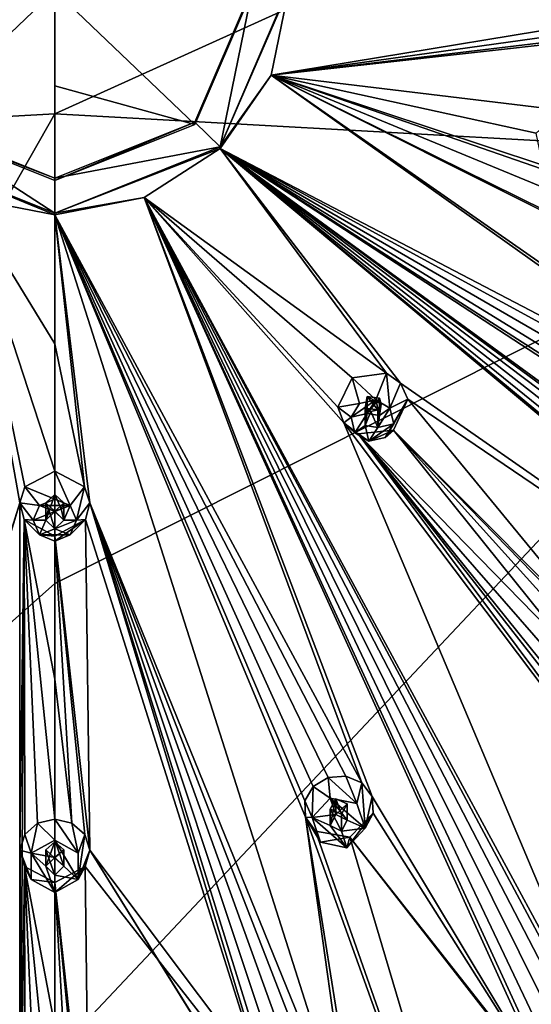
# Model space of a CAD drawing. Header units: millimetres. Extents: x -145 to 248, y -150 to 247.
# Tile 166 of 174: x 199 to 213, y 167 to 194. Entities that reach past the tile are written whole.
import ezdxf

# ---------------------------------------------------------------- set-up
doc = ezdxf.new("R2010")
doc.units = ezdxf.units.MM
doc.header["$LTSCALE"] = 65.185185
for name, color, linetype in [('1578', 7, 'CONTINUOUS'), ('1579', 7, 'CONTINUOUS'), ('1587', 7, 'CONTINUOUS'), ('1588', 7, 'CONTINUOUS'), ('1647', 7, 'CONTINUOUS'), ('1650', 7, 'CONTINUOUS'), ('1651', 7, 'CONTINUOUS'), ('1652', 7, 'CONTINUOUS'), ('1653', 7, 'CONTINUOUS'), ('1654', 7, 'CONTINUOUS'), ('1655', 7, 'CONTINUOUS'), ('1656', 7, 'CONTINUOUS'), ('1827', 7, 'CONTINUOUS'), ('1828', 7, 'CONTINUOUS'), ('1829', 7, 'CONTINUOUS'), ('1830', 7, 'CONTINUOUS'), ('1831', 7, 'CONTINUOUS'), ('1832', 7, 'CONTINUOUS'), ('1833', 7, 'CONTINUOUS'), ('1834', 7, 'CONTINUOUS'), ('1835', 7, 'CONTINUOUS'), ('1836', 7, 'CONTINUOUS'), ('1927', 7, 'CONTINUOUS'), ('1928', 7, 'CONTINUOUS'), ('1929', 7, 'CONTINUOUS'), ('1930', 7, 'CONTINUOUS'), ('1931', 7, 'CONTINUOUS'), ('1932', 7, 'CONTINUOUS'), ('1933', 7, 'CONTINUOUS'), ('1934', 7, 'CONTINUOUS'), ('1935', 7, 'CONTINUOUS'), ('1936', 7, 'CONTINUOUS'), ('1984', 7, 'CONTINUOUS'), ('1985', 7, 'CONTINUOUS'), ('1987', 7, 'CONTINUOUS'), ('1989', 7, 'CONTINUOUS'), ('1991', 7, 'CONTINUOUS')]:
    doc.layers.add(name, color=color, linetype=linetype)

msp = doc.modelspace()

# ---------------------------------------------------------------- linework, layer by layer
at = {"layer": '1578', "linetype": 'CONTINUOUS'}
for points in [[(200, 197.444, -47.998), (224.435, 202.63, -44.214), (200, 191.56, -49.121), (200, 197.444, -47.998)], [(200, 191.56, -49.121), (224.435, 202.63, -44.214), (223.367, 190.266, -46.911), (200, 191.56, -49.121)]]:
    msp.add_3dface(points, dxfattribs=at)
at = {"layer": '1579', "linetype": 'CONTINUOUS'}
for points in [[(200, 191.56, -49.121), (223.367, 190.266, -46.911), (200, 178.517, -51.17), (200, 191.56, -49.121)], [(200, 178.517, -51.17), (223.367, 190.266, -46.911), (200, 165.443, -53.003), (200, 178.517, -51.17)], [(200, 165.443, -53.003), (223.367, 190.266, -46.911), (214.973, 165.201, -51.389), (200, 165.443, -53.003)]]:
    msp.add_3dface(points, dxfattribs=at)
at = {"layer": '1587', "linetype": 'CONTINUOUS'}
for points in [[(175.565, 202.63, -44.214), (200, 203.267, -46.59), (176.633, 190.266, -46.911), (175.565, 202.63, -44.214)], [(200, 203.267, -46.59), (200, 197.444, -47.998), (176.633, 190.266, -46.911), (200, 203.267, -46.59)], [(200, 197.444, -47.998), (200, 191.56, -49.121), (176.633, 190.266, -46.911), (200, 197.444, -47.998)]]:
    msp.add_3dface(points, dxfattribs=at)
at = {"layer": '1588', "linetype": 'CONTINUOUS'}
for points in [[(176.633, 190.266, -46.911), (200, 191.56, -49.121), (185.027, 165.201, -51.389), (176.633, 190.266, -46.911)], [(200, 191.56, -49.121), (200, 178.517, -51.17), (185.027, 165.201, -51.389), (200, 191.56, -49.121)], [(200, 178.517, -51.17), (200, 165.443, -53.003), (185.027, 165.201, -51.389), (200, 178.517, -51.17)]]:
    msp.add_3dface(points, dxfattribs=at)
at = {"layer": '1647', "linetype": 'CONTINUOUS'}
for points in [[(199.027, 180.763, -20.551), (197.513, 189.234, -17.419), (193.353, 162.522, -30.54), (199.027, 180.763, -20.551)], [(200, 188.756, -17.547), (197.513, 189.234, -17.419), (200, 185.176, -18.803), (200, 188.756, -17.547)], [(200, 185.176, -18.803), (197.513, 189.234, -17.419), (200, 181.642, -20.182), (200, 185.176, -18.803)], [(200, 181.642, -20.182), (197.513, 189.234, -17.419), (199.17, 181.209, -20.364), (200, 181.642, -20.182)], [(199.17, 181.209, -20.364), (197.513, 189.234, -17.419), (199.027, 180.763, -20.551), (199.17, 181.209, -20.364)], [(193.389, 162.077, -30.834), (199.027, 180.763, -20.551), (193.353, 162.522, -30.54), (193.389, 162.077, -30.834)], [(199.043, 161.503, -30.988), (199.027, 180.763, -20.551), (193.389, 162.077, -30.834), (199.043, 161.503, -30.988)], [(199.027, 180.763, -20.551), (199.043, 161.503, -30.988), (199.149, 180.297, -20.747), (199.027, 180.763, -20.551)], [(199.029, 171.114, -25.163), (199.169, 171.553, -24.926), (199.149, 180.297, -20.747), (199.029, 171.114, -25.163)], [(199.043, 161.503, -30.988), (199.029, 171.114, -25.163), (199.149, 180.297, -20.747), (199.043, 161.503, -30.988)], [(199.522, 171.864, -24.759), (200, 171.977, -24.698), (199.149, 180.297, -20.747), (199.522, 171.864, -24.759)], [(199.149, 180.297, -20.747), (200, 171.977, -24.698), (200, 175.867, -22.743), (199.149, 180.297, -20.747)], [(199.169, 171.553, -24.926), (199.522, 171.864, -24.759), (199.149, 180.297, -20.747), (199.169, 171.553, -24.926)], [(200, 179.831, -20.943), (199.149, 180.297, -20.747), (200, 175.867, -22.743), (200, 179.831, -20.943)], [(199.157, 170.662, -25.406), (199.029, 171.114, -25.163), (199.043, 161.503, -30.988), (199.157, 170.662, -25.406)], [(199.182, 161.93, -30.698), (199.157, 170.662, -25.406), (199.043, 161.503, -30.988), (199.182, 161.93, -30.698)], [(200, 170.22, -25.645), (199.157, 170.662, -25.406), (200, 166.227, -27.953), (200, 170.22, -25.645)], [(200, 166.227, -27.953), (199.157, 170.662, -25.406), (200, 162.333, -30.426), (200, 166.227, -27.953)], [(200, 162.333, -30.426), (199.157, 170.662, -25.406), (199.535, 162.227, -30.497), (200, 162.333, -30.426)], [(199.535, 162.227, -30.497), (199.157, 170.662, -25.406), (199.182, 161.93, -30.698), (199.535, 162.227, -30.497)]]:
    msp.add_3dface(points, dxfattribs=at)
at = {"layer": '1650', "linetype": 'CONTINUOUS'}
for points in [[(197.513, 189.234, -17.419), (200, 188.756, -17.547), (195.404, 190.646, -17.247), (197.513, 189.234, -17.419)], [(195.404, 190.646, -17.247), (200, 188.756, -17.547), (200, 188.807, -17.74), (195.404, 190.646, -17.247)]]:
    msp.add_3dface(points, dxfattribs=at)
at = {"layer": '1651', "color": 7, "linetype": 'CONTINUOUS', "true_color": 0xe0e6ed}
for points in [[(203.889, 191.329, -17.064), (204.596, 190.646, -17.247), (205.5, 195.086, -16.058), (203.889, 191.329, -17.064)], [(204.596, 190.646, -17.247), (206.5, 195.086, -16.058), (205.5, 195.086, -16.058), (204.596, 190.646, -17.247)], [(195.404, 190.646, -17.247), (200, 188.807, -17.74), (196.111, 191.329, -17.064), (195.404, 190.646, -17.247)], [(196.111, 191.329, -17.064), (200, 188.807, -17.74), (200, 189.773, -17.481), (196.111, 191.329, -17.064)], [(200, 189.773, -17.481), (204.596, 190.646, -17.247), (203.889, 191.329, -17.064), (200, 189.773, -17.481)], [(200, 188.807, -17.74), (204.596, 190.646, -17.247), (200, 189.773, -17.481), (200, 188.807, -17.74)]]:
    msp.add_3dface(points, dxfattribs=at)
at = {"layer": '1652', "linetype": 'CONTINUOUS'}
for points in [[(196.111, 191.329, -17.064), (200, 189.773, -17.481), (196.111, 191.264, -16.819), (196.111, 191.329, -17.064)], [(196.111, 191.264, -16.819), (200, 189.773, -17.481), (200, 189.708, -17.236), (196.111, 191.264, -16.819)]]:
    msp.add_3dface(points, dxfattribs=at)
at = {"layer": '1653', "color": 7, "linetype": 'CONTINUOUS', "true_color": 0xe0e6ed}
for points in [[(194.5, 195.02, -15.812), (196.111, 191.264, -16.819), (200, 194.985, -15.68), (194.5, 195.02, -15.812)], [(196.111, 191.264, -16.819), (200, 189.708, -17.236), (200, 194.985, -15.68), (196.111, 191.264, -16.819)], [(200, 194.985, -15.68), (200, 189.708, -17.236), (200, 192.337, -16.425), (200, 194.985, -15.68)]]:
    msp.add_3dface(points, dxfattribs=at)
at = {"layer": '1654', "linetype": 'CONTINUOUS'}
for points in [[(206.5, 195.086, -16.058), (204.596, 190.646, -17.247), (206.5, 195.034, -15.864), (206.5, 195.086, -16.058)], [(206.5, 195.034, -15.864), (204.596, 190.646, -17.247), (206.005, 192.631, -16.508), (206.5, 195.034, -15.864)], [(206.005, 192.631, -16.508), (204.596, 190.646, -17.247), (204.596, 190.595, -17.054), (206.005, 192.631, -16.508)], [(204.596, 190.646, -17.247), (200, 188.807, -17.74), (204.596, 190.595, -17.054), (204.596, 190.646, -17.247)], [(204.596, 190.595, -17.054), (200, 188.807, -17.74), (202.487, 189.234, -17.419), (204.596, 190.595, -17.054)], [(200, 188.807, -17.74), (200, 188.756, -17.547), (202.487, 189.234, -17.419), (200, 188.807, -17.74)]]:
    msp.add_3dface(points, dxfattribs=at)
at = {"layer": '1655', "linetype": 'CONTINUOUS'}
for points in [[(203.889, 191.329, -17.064), (205.5, 195.086, -16.058), (203.889, 191.264, -16.819), (203.889, 191.329, -17.064)], [(203.889, 191.264, -16.819), (205.5, 195.086, -16.058), (205.5, 195.02, -15.812), (203.889, 191.264, -16.819)], [(200, 189.773, -17.481), (203.889, 191.329, -17.064), (200, 189.708, -17.236), (200, 189.773, -17.481)], [(200, 189.708, -17.236), (203.889, 191.329, -17.064), (203.889, 191.264, -16.819), (200, 189.708, -17.236)]]:
    msp.add_3dface(points, dxfattribs=at)
at = {"layer": '1656', "color": 7, "linetype": 'CONTINUOUS', "true_color": 0xe0e6ed}
for points in [[(200, 194.985, -15.68), (203.889, 191.264, -16.819), (205.5, 195.02, -15.812), (200, 194.985, -15.68)], [(200, 194.985, -15.68), (200, 192.337, -16.425), (203.889, 191.264, -16.819), (200, 194.985, -15.68)], [(200, 192.337, -16.425), (200, 189.708, -17.236), (203.889, 191.264, -16.819), (200, 192.337, -16.425)]]:
    msp.add_3dface(points, dxfattribs=at)
at = {"layer": '1827', "linetype": 'CONTINUOUS'}
for points in [[(208.464, 183.515, -17.885), (208.26, 184.234, -19.487), (207.862, 183.416, -19.772), (208.464, 183.515, -17.885)], [(208.224, 183.137, -17.987), (208.464, 183.515, -17.885), (207.862, 183.416, -19.772), (208.224, 183.137, -17.987)], [(208.029, 182.978, -19.958), (208.224, 183.137, -17.987), (207.862, 183.416, -19.772), (208.029, 182.978, -19.958)], [(208.331, 182.705, -18.102), (208.224, 183.137, -17.987), (208.029, 182.978, -19.958), (208.331, 182.705, -18.102)], [(208.422, 182.673, -20.11), (208.331, 182.705, -18.102), (208.029, 182.978, -19.958), (208.422, 182.673, -20.11)], [(208.723, 182.474, -18.164), (208.331, 182.705, -18.102), (208.422, 182.673, -20.11), (208.723, 182.474, -18.164)], [(209.405, 182.782, -20.152), (208.723, 182.474, -18.164), (208.422, 182.673, -20.11), (209.405, 182.782, -20.152)], [(209.169, 182.577, -18.137), (208.723, 182.474, -18.164), (209.405, 182.782, -20.152), (209.169, 182.577, -18.137)]]:
    msp.add_3dface(points, dxfattribs=at)
at = {"layer": '1828', "linetype": 'CONTINUOUS'}
for points in [[(208.464, 183.515, -17.885), (208.224, 183.137, -17.987), (208.911, 183.618, -17.857), (208.464, 183.515, -17.885)], [(208.911, 183.618, -17.857), (208.224, 183.137, -17.987), (208.67, 183.241, -17.959), (208.911, 183.618, -17.857)], [(209.019, 183.188, -17.973), (208.911, 183.618, -17.857), (208.67, 183.241, -17.959), (209.019, 183.188, -17.973)], [(209.302, 183.387, -17.92), (208.911, 183.618, -17.857), (209.019, 183.188, -17.973), (209.302, 183.387, -17.92)], [(208.224, 183.137, -17.987), (208.331, 182.705, -18.102), (208.67, 183.241, -17.959), (208.224, 183.137, -17.987)], [(208.67, 183.241, -17.959), (208.331, 182.705, -18.102), (208.615, 182.904, -18.049), (208.67, 183.241, -17.959)], [(209.409, 182.955, -18.035), (209.302, 183.387, -17.92), (208.964, 182.851, -18.063), (209.409, 182.955, -18.035)], [(208.964, 182.851, -18.063), (209.302, 183.387, -17.92), (209.019, 183.188, -17.973), (208.964, 182.851, -18.063)], [(208.331, 182.705, -18.102), (208.723, 182.474, -18.164), (208.615, 182.904, -18.049), (208.331, 182.705, -18.102)], [(208.723, 182.474, -18.164), (208.964, 182.851, -18.063), (208.615, 182.904, -18.049), (208.723, 182.474, -18.164)], [(208.723, 182.474, -18.164), (209.169, 182.577, -18.137), (209.409, 182.955, -18.035), (208.723, 182.474, -18.164)], [(208.723, 182.474, -18.164), (209.409, 182.955, -18.035), (208.964, 182.851, -18.063), (208.723, 182.474, -18.164)]]:
    msp.add_3dface(points, dxfattribs=at)
at = {"layer": '1829', "linetype": 'CONTINUOUS'}
for points in [[(208.67, 183.714, -19.721), (208.615, 182.904, -18.049), (208.613, 183.387, -19.844), (208.67, 183.714, -19.721)], [(208.67, 183.241, -17.959), (208.615, 182.904, -18.049), (208.67, 183.714, -19.721), (208.67, 183.241, -17.959)], [(208.613, 183.387, -19.844), (208.615, 182.904, -18.049), (208.777, 183.295, -19.894), (208.613, 183.387, -19.844)], [(208.615, 182.904, -18.049), (208.964, 182.851, -18.063), (208.777, 183.295, -19.894), (208.615, 182.904, -18.049)], [(208.964, 182.851, -18.063), (208.964, 183.341, -19.892), (208.777, 183.295, -19.894), (208.964, 182.851, -18.063)]]:
    msp.add_3dface(points, dxfattribs=at)
at = {"layer": '1830', "linetype": 'CONTINUOUS'}
for points in [[(208.26, 184.234, -19.487), (208.911, 183.618, -17.857), (209.205, 184.359, -19.52), (208.26, 184.234, -19.487)], [(208.911, 183.618, -17.857), (209.302, 183.387, -17.92), (209.205, 184.359, -19.52), (208.911, 183.618, -17.857)], [(209.205, 184.359, -19.52), (209.302, 183.387, -17.92), (209.602, 184.082, -19.662), (209.205, 184.359, -19.52)], [(208.26, 184.234, -19.487), (208.464, 183.515, -17.885), (208.911, 183.618, -17.857), (208.26, 184.234, -19.487)], [(209.602, 184.082, -19.662), (209.302, 183.387, -17.92), (209.798, 183.639, -19.851), (209.602, 184.082, -19.662)], [(209.169, 182.577, -18.137), (209.405, 182.782, -20.152), (209.798, 183.639, -19.851), (209.169, 182.577, -18.137)], [(209.409, 182.955, -18.035), (209.169, 182.577, -18.137), (209.798, 183.639, -19.851), (209.409, 182.955, -18.035)], [(209.302, 183.387, -17.92), (209.409, 182.955, -18.035), (209.798, 183.639, -19.851), (209.302, 183.387, -17.92)]]:
    msp.add_3dface(points, dxfattribs=at)
at = {"layer": '1831', "linetype": 'CONTINUOUS'}
for points in [[(208.67, 183.241, -17.959), (208.67, 183.714, -19.721), (209.018, 183.67, -19.768), (208.67, 183.241, -17.959)], [(209.019, 183.188, -17.973), (208.67, 183.241, -17.959), (209.018, 183.67, -19.768), (209.019, 183.188, -17.973)], [(208.964, 183.341, -19.892), (209.019, 183.188, -17.973), (209.064, 183.496, -19.84), (208.964, 183.341, -19.892)], [(209.064, 183.496, -19.84), (209.019, 183.188, -17.973), (209.018, 183.67, -19.768), (209.064, 183.496, -19.84)], [(208.964, 182.851, -18.063), (209.019, 183.188, -17.973), (208.964, 183.341, -19.892), (208.964, 182.851, -18.063)]]:
    msp.add_3dface(points, dxfattribs=at)
at = {"layer": '1832', "linetype": 'CONTINUOUS'}
for points in [[(200, 181.642, -20.182), (199.17, 181.209, -20.364), (200, 180.858, -18.597), (200, 181.642, -20.182)], [(199.17, 181.209, -20.364), (199.027, 180.763, -20.551), (199.576, 180.689, -18.643), (199.17, 181.209, -20.364)], [(200, 180.858, -18.597), (199.17, 181.209, -20.364), (199.576, 180.689, -18.643), (200, 180.858, -18.597)], [(199.027, 180.763, -20.551), (199.149, 180.297, -20.747), (199.4, 180.279, -18.752), (199.027, 180.763, -20.551)], [(199.576, 180.689, -18.643), (199.027, 180.763, -20.551), (199.4, 180.279, -18.752), (199.576, 180.689, -18.643)], [(199.149, 180.297, -20.747), (200, 179.831, -20.943), (199.576, 179.869, -18.862), (199.149, 180.297, -20.747)], [(199.4, 180.279, -18.752), (199.149, 180.297, -20.747), (199.576, 179.869, -18.862), (199.4, 180.279, -18.752)], [(199.576, 179.869, -18.862), (200, 179.831, -20.943), (200, 179.699, -18.908), (199.576, 179.869, -18.862)]]:
    msp.add_3dface(points, dxfattribs=at)
at = {"layer": '1833', "linetype": 'CONTINUOUS'}
for points in [[(200, 180.858, -18.597), (199.576, 180.689, -18.643), (200.424, 180.689, -18.643), (200, 180.858, -18.597)], [(199.576, 180.689, -18.643), (199.4, 180.279, -18.752), (200, 180.52, -18.688), (199.576, 180.689, -18.643)], [(200, 180.52, -18.688), (199.4, 180.279, -18.752), (199.75, 180.279, -18.752), (200, 180.52, -18.688)], [(200.424, 180.689, -18.643), (199.576, 180.689, -18.643), (200, 180.52, -18.688), (200.424, 180.689, -18.643)], [(200.25, 180.279, -18.752), (200.424, 180.689, -18.643), (200, 180.52, -18.688), (200.25, 180.279, -18.752)], [(200.6, 180.279, -18.752), (200.424, 180.689, -18.643), (200.25, 180.279, -18.752), (200.6, 180.279, -18.752)], [(199.4, 180.279, -18.752), (199.576, 179.869, -18.862), (199.75, 180.279, -18.752), (199.4, 180.279, -18.752)], [(199.576, 179.869, -18.862), (200, 180.037, -18.817), (199.75, 180.279, -18.752), (199.576, 179.869, -18.862)], [(200.424, 179.869, -18.862), (200.6, 180.279, -18.752), (200, 180.037, -18.817), (200.424, 179.869, -18.862)], [(200, 180.037, -18.817), (200.6, 180.279, -18.752), (200.25, 180.279, -18.752), (200, 180.037, -18.817)], [(199.576, 179.869, -18.862), (200.424, 179.869, -18.862), (200, 180.037, -18.817), (199.576, 179.869, -18.862)], [(199.576, 179.869, -18.862), (200, 179.699, -18.908), (200.424, 179.869, -18.862), (199.576, 179.869, -18.862)]]:
    msp.add_3dface(points, dxfattribs=at)
at = {"layer": '1834', "linetype": 'CONTINUOUS'}
for points in [[(200, 180.52, -18.688), (199.75, 180.279, -18.752), (200, 180.993, -20.45), (200, 180.52, -18.688)], [(200, 180.993, -20.45), (199.75, 180.279, -18.752), (199.75, 180.762, -20.547), (200, 180.993, -20.45)], [(199.75, 180.762, -20.547), (199.75, 180.279, -18.752), (199.823, 180.596, -20.617), (199.75, 180.762, -20.547)], [(199.75, 180.279, -18.752), (200, 180.037, -18.817), (199.823, 180.596, -20.617), (199.75, 180.279, -18.752)], [(200, 180.037, -18.817), (200, 180.527, -20.646), (199.823, 180.596, -20.617), (200, 180.037, -18.817)]]:
    msp.add_3dface(points, dxfattribs=at)
at = {"layer": '1835', "linetype": 'CONTINUOUS'}
for points in [[(200, 181.642, -20.182), (200, 180.858, -18.597), (200.424, 180.689, -18.643), (200, 181.642, -20.182)], [(200, 181.642, -20.182), (200.424, 180.689, -18.643), (200.83, 181.209, -20.364), (200, 181.642, -20.182)], [(200.424, 180.689, -18.643), (200.6, 180.279, -18.752), (200.83, 181.209, -20.364), (200.424, 180.689, -18.643)], [(200.83, 181.209, -20.364), (200.6, 180.279, -18.752), (200.973, 180.763, -20.551), (200.83, 181.209, -20.364)], [(200.973, 180.763, -20.551), (200.6, 180.279, -18.752), (200.851, 180.297, -20.747), (200.973, 180.763, -20.551)], [(200, 179.699, -18.908), (200, 179.831, -20.943), (200.851, 180.297, -20.747), (200, 179.699, -18.908)], [(200.424, 179.869, -18.862), (200, 179.699, -18.908), (200.851, 180.297, -20.747), (200.424, 179.869, -18.862)], [(200.6, 180.279, -18.752), (200.424, 179.869, -18.862), (200.851, 180.297, -20.747), (200.6, 180.279, -18.752)]]:
    msp.add_3dface(points, dxfattribs=at)
at = {"layer": '1836', "linetype": 'CONTINUOUS'}
for points in [[(200, 180.52, -18.688), (200, 180.993, -20.45), (200.25, 180.762, -20.547), (200, 180.52, -18.688)], [(200.25, 180.279, -18.752), (200, 180.52, -18.688), (200.25, 180.762, -20.547), (200.25, 180.279, -18.752)], [(200.177, 180.596, -20.617), (200.25, 180.279, -18.752), (200.25, 180.762, -20.547), (200.177, 180.596, -20.617)], [(200, 180.527, -20.646), (200.25, 180.279, -18.752), (200.177, 180.596, -20.617), (200, 180.527, -20.646)], [(200, 180.037, -18.817), (200.25, 180.279, -18.752), (200, 180.527, -20.646), (200, 180.037, -18.817)]]:
    msp.add_3dface(points, dxfattribs=at)
at = {"layer": '1927', "linetype": 'CONTINUOUS'}
for points in [[(207.648, 172.563, -22.947), (207.589, 173.138, -24.387), (207.173, 172.888, -24.485), (207.648, 172.563, -22.947)], [(206.943, 172.489, -24.676), (207.146, 172.024, -23.091), (207.173, 172.888, -24.485), (206.943, 172.489, -24.676)], [(207.146, 172.024, -23.091), (207.648, 172.563, -22.947), (207.173, 172.888, -24.485), (207.146, 172.024, -23.091)], [(206.96, 172.03, -24.917), (207.146, 172.024, -23.091), (206.943, 172.489, -24.676), (206.96, 172.03, -24.917)], [(207.378, 171.336, -23.275), (207.146, 172.024, -23.091), (206.96, 172.03, -24.917), (207.378, 171.336, -23.275)], [(207.236, 171.641, -25.144), (207.378, 171.336, -23.275), (206.96, 172.03, -24.917), (207.236, 171.641, -25.144)], [(208.189, 171.473, -25.309), (207.378, 171.336, -23.275), (207.236, 171.641, -25.144), (208.189, 171.473, -25.309)], [(208.112, 171.185, -23.316), (207.378, 171.336, -23.275), (208.189, 171.473, -25.309), (208.112, 171.185, -23.316)]]:
    msp.add_3dface(points, dxfattribs=at)
at = {"layer": '1928', "linetype": 'CONTINUOUS'}
for points in [[(207.648, 172.563, -22.947), (207.146, 172.024, -23.091), (207.803, 172.104, -23.07), (207.648, 172.563, -22.947)], [(208.382, 172.412, -22.987), (207.648, 172.563, -22.947), (208.614, 171.723, -23.172), (208.382, 172.412, -22.987)], [(208.614, 171.723, -23.172), (207.648, 172.563, -22.947), (208.118, 171.948, -23.111), (208.614, 171.723, -23.172)], [(208.118, 171.948, -23.111), (207.648, 172.563, -22.947), (207.803, 172.104, -23.07), (208.118, 171.948, -23.111)], [(207.803, 172.104, -23.07), (207.146, 172.024, -23.091), (207.642, 171.799, -23.151), (207.803, 172.104, -23.07)], [(207.146, 172.024, -23.091), (207.378, 171.336, -23.275), (208.112, 171.185, -23.316), (207.146, 172.024, -23.091)], [(207.146, 172.024, -23.091), (208.112, 171.185, -23.316), (207.642, 171.799, -23.151), (207.146, 172.024, -23.091)], [(208.112, 171.185, -23.316), (207.957, 171.644, -23.193), (207.642, 171.799, -23.151), (208.112, 171.185, -23.316)], [(207.957, 171.644, -23.193), (208.614, 171.723, -23.172), (208.118, 171.948, -23.111), (207.957, 171.644, -23.193)], [(208.112, 171.185, -23.316), (208.614, 171.723, -23.172), (207.957, 171.644, -23.193), (208.112, 171.185, -23.316)]]:
    msp.add_3dface(points, dxfattribs=at)
at = {"layer": '1929', "linetype": 'CONTINUOUS'}
for points in [[(207.803, 172.104, -23.07), (207.642, 171.799, -23.151), (207.803, 172.543, -24.712), (207.803, 172.104, -23.07)], [(207.803, 172.543, -24.712), (207.642, 171.799, -23.151), (207.642, 172.255, -24.85), (207.803, 172.543, -24.712)], [(207.642, 171.799, -23.151), (207.957, 171.644, -23.193), (207.642, 172.255, -24.85), (207.642, 171.799, -23.151)], [(207.957, 171.644, -23.193), (207.957, 172.115, -24.949), (207.642, 172.255, -24.85), (207.957, 171.644, -23.193)]]:
    msp.add_3dface(points, dxfattribs=at)
at = {"layer": '1930', "linetype": 'CONTINUOUS'}
for points in [[(207.589, 173.138, -24.387), (208.382, 172.412, -22.987), (208.082, 173.173, -24.408), (207.589, 173.138, -24.387)], [(207.589, 173.138, -24.387), (207.648, 172.563, -22.947), (208.382, 172.412, -22.987), (207.589, 173.138, -24.387)], [(208.082, 173.173, -24.408), (208.382, 172.412, -22.987), (208.523, 172.984, -24.543), (208.082, 173.173, -24.408)], [(208.382, 172.412, -22.987), (208.614, 171.723, -23.172), (208.523, 172.984, -24.543), (208.382, 172.412, -22.987)], [(208.523, 172.984, -24.543), (208.614, 171.723, -23.172), (208.807, 172.61, -24.762), (208.523, 172.984, -24.543)], [(208.807, 172.61, -24.762), (208.614, 171.723, -23.172), (208.839, 172.144, -25.009), (208.807, 172.61, -24.762)], [(208.112, 171.185, -23.316), (208.189, 171.473, -25.309), (208.839, 172.144, -25.009), (208.112, 171.185, -23.316)], [(208.614, 171.723, -23.172), (208.112, 171.185, -23.316), (208.839, 172.144, -25.009), (208.614, 171.723, -23.172)]]:
    msp.add_3dface(points, dxfattribs=at)
at = {"layer": '1931', "linetype": 'CONTINUOUS'}
for points in [[(207.803, 172.104, -23.07), (207.803, 172.543, -24.712), (208.117, 172.405, -24.81), (207.803, 172.104, -23.07)], [(208.118, 171.948, -23.111), (207.803, 172.104, -23.07), (208.117, 172.405, -24.81), (208.118, 171.948, -23.111)], [(207.957, 172.115, -24.949), (208.118, 171.948, -23.111), (208.117, 172.405, -24.81), (207.957, 172.115, -24.949)], [(207.957, 171.644, -23.193), (208.118, 171.948, -23.111), (207.957, 172.115, -24.949), (207.957, 171.644, -23.193)]]:
    msp.add_3dface(points, dxfattribs=at)
at = {"layer": '1932', "linetype": 'CONTINUOUS'}
for points in [[(200, 171.977, -24.698), (199.522, 171.864, -24.759), (200, 171.393, -23.26), (200, 171.977, -24.698)], [(199.522, 171.864, -24.759), (199.169, 171.553, -24.926), (199.35, 171.031, -23.357), (199.522, 171.864, -24.759)], [(200, 171.393, -23.26), (199.522, 171.864, -24.759), (199.35, 171.031, -23.357), (200, 171.393, -23.26)], [(199.169, 171.553, -24.926), (199.029, 171.114, -25.163), (199.35, 171.031, -23.357), (199.169, 171.553, -24.926)], [(199.029, 171.114, -25.163), (199.157, 170.662, -25.406), (199.35, 170.306, -23.551), (199.029, 171.114, -25.163)], [(199.35, 171.031, -23.357), (199.029, 171.114, -25.163), (199.35, 170.306, -23.551), (199.35, 171.031, -23.357)], [(199.157, 170.662, -25.406), (200, 170.22, -25.645), (199.35, 170.306, -23.551), (199.157, 170.662, -25.406)], [(199.35, 170.306, -23.551), (200, 170.22, -25.645), (200, 169.944, -23.648), (199.35, 170.306, -23.551)]]:
    msp.add_3dface(points, dxfattribs=at)
at = {"layer": '1933', "linetype": 'CONTINUOUS'}
for points in [[(200, 171.393, -23.26), (199.35, 171.031, -23.357), (200, 170.91, -23.39), (200, 171.393, -23.26)], [(200.65, 171.031, -23.357), (200, 171.393, -23.26), (200.65, 170.306, -23.551), (200.65, 171.031, -23.357)], [(200.65, 170.306, -23.551), (200, 171.393, -23.26), (200.25, 170.668, -23.454), (200.65, 170.306, -23.551)], [(200.25, 170.668, -23.454), (200, 171.393, -23.26), (200, 170.91, -23.39), (200.25, 170.668, -23.454)], [(199.35, 171.031, -23.357), (199.35, 170.306, -23.551), (200, 169.944, -23.648), (199.35, 171.031, -23.357)], [(199.35, 171.031, -23.357), (200, 169.944, -23.648), (199.75, 170.668, -23.454), (199.35, 171.031, -23.357)], [(200, 170.91, -23.39), (199.35, 171.031, -23.357), (199.75, 170.668, -23.454), (200, 170.91, -23.39)], [(200, 169.944, -23.648), (200, 170.427, -23.519), (199.75, 170.668, -23.454), (200, 169.944, -23.648)], [(200, 170.427, -23.519), (200.65, 170.306, -23.551), (200.25, 170.668, -23.454), (200, 170.427, -23.519)], [(200, 169.944, -23.648), (200.65, 170.306, -23.551), (200, 170.427, -23.519), (200, 169.944, -23.648)]]:
    msp.add_3dface(points, dxfattribs=at)
at = {"layer": '1934', "linetype": 'CONTINUOUS'}
for points in [[(200, 170.91, -23.39), (199.75, 170.668, -23.454), (200, 171.35, -25.031), (200, 170.91, -23.39)], [(200, 171.35, -25.031), (199.75, 170.668, -23.454), (199.75, 171.125, -25.153), (200, 171.35, -25.031)], [(199.75, 170.668, -23.454), (200, 170.427, -23.519), (199.75, 171.125, -25.153), (199.75, 170.668, -23.454)], [(200, 170.427, -23.519), (200, 170.897, -25.275), (199.75, 171.125, -25.153), (200, 170.427, -23.519)]]:
    msp.add_3dface(points, dxfattribs=at)
at = {"layer": '1935', "linetype": 'CONTINUOUS'}
for points in [[(200, 171.977, -24.698), (200, 171.393, -23.26), (200.65, 171.031, -23.357), (200, 171.977, -24.698)], [(200, 171.977, -24.698), (200.65, 171.031, -23.357), (200.478, 171.864, -24.759), (200, 171.977, -24.698)], [(200.478, 171.864, -24.759), (200.65, 171.031, -23.357), (200.831, 171.553, -24.926), (200.478, 171.864, -24.759)], [(200.65, 171.031, -23.357), (200.65, 170.306, -23.551), (200.831, 171.553, -24.926), (200.65, 171.031, -23.357)], [(200.831, 171.553, -24.926), (200.65, 170.306, -23.551), (200.971, 171.114, -25.163), (200.831, 171.553, -24.926)], [(200.971, 171.114, -25.163), (200.65, 170.306, -23.551), (200.843, 170.662, -25.406), (200.971, 171.114, -25.163)], [(200, 169.944, -23.648), (200, 170.22, -25.645), (200.843, 170.662, -25.406), (200, 169.944, -23.648)], [(200.65, 170.306, -23.551), (200, 169.944, -23.648), (200.843, 170.662, -25.406), (200.65, 170.306, -23.551)]]:
    msp.add_3dface(points, dxfattribs=at)
at = {"layer": '1936', "linetype": 'CONTINUOUS'}
for points in [[(200, 170.91, -23.39), (200, 171.35, -25.031), (200.25, 171.125, -25.153), (200, 170.91, -23.39)], [(200.25, 170.668, -23.454), (200, 170.91, -23.39), (200.25, 171.125, -25.153), (200.25, 170.668, -23.454)], [(200, 170.897, -25.275), (200.25, 170.668, -23.454), (200.25, 171.125, -25.153), (200, 170.897, -25.275)], [(200, 170.427, -23.519), (200.25, 170.668, -23.454), (200, 170.897, -25.275), (200, 170.427, -23.519)]]:
    msp.add_3dface(points, dxfattribs=at)
at = {"layer": '1984', "linetype": 'CONTINUOUS'}
for points in [[(200, 180.527, -20.646), (200, 180.993, -20.45), (199.75, 180.762, -20.547), (200, 180.527, -20.646)], [(200, 180.993, -20.45), (200, 180.527, -20.646), (200.177, 180.596, -20.617), (200, 180.993, -20.45)], [(200, 180.993, -20.45), (200.177, 180.596, -20.617), (200.25, 180.762, -20.547), (200, 180.993, -20.45)], [(200, 180.527, -20.646), (199.75, 180.762, -20.547), (199.823, 180.596, -20.617), (200, 180.527, -20.646)]]:
    msp.add_3dface(points, dxfattribs=at)
at = {"layer": '1985', "linetype": 'CONTINUOUS'}
for points in [[(200, 170.897, -25.275), (200, 171.35, -25.031), (199.75, 171.125, -25.153), (200, 170.897, -25.275)], [(200, 171.35, -25.031), (200, 170.897, -25.275), (200.25, 171.125, -25.153), (200, 171.35, -25.031)]]:
    msp.add_3dface(points, dxfattribs=at)
at = {"layer": '1987', "linetype": 'CONTINUOUS'}
for points in [[(206.5, 195.034, -15.864), (206.005, 192.631, -16.508), (224.557, 195.698, -18.342), (206.5, 195.034, -15.864)], [(224.557, 195.698, -18.342), (206.005, 192.631, -16.508), (224.683, 195.244, -18.494), (224.557, 195.698, -18.342)], [(206.005, 192.631, -16.508), (225.026, 194.924, -18.664), (224.683, 195.244, -18.494), (206.005, 192.631, -16.508)], [(206.005, 192.631, -16.508), (225.512, 194.819, -18.811), (225.026, 194.924, -18.664), (206.005, 192.631, -16.508)], [(206.005, 192.631, -16.508), (214.064, 191.662, -17.563), (225.512, 194.819, -18.811), (206.005, 192.631, -16.508)], [(206.005, 192.631, -16.508), (204.596, 190.595, -17.054), (220.735, 182.167, -22.082), (206.005, 192.631, -16.508)], [(241.327, 178.061, -30.568), (206.005, 192.631, -16.508), (231.918, 179.837, -26.075), (241.327, 178.061, -30.568)], [(206.005, 192.631, -16.508), (241.327, 178.061, -30.568), (213.963, 189.88, -18.108), (206.005, 192.631, -16.508)], [(206.005, 192.631, -16.508), (231.425, 179.912, -25.88), (231.918, 179.837, -26.075), (206.005, 192.631, -16.508)], [(231.425, 179.912, -25.88), (206.005, 192.631, -16.508), (221.21, 182.03, -22.238), (231.425, 179.912, -25.88)], [(213.365, 191.022, -17.668), (206.005, 192.631, -16.508), (213.552, 190.137, -17.971), (213.365, 191.022, -17.668)], [(206.005, 192.631, -16.508), (213.365, 191.022, -17.668), (214.064, 191.662, -17.563), (206.005, 192.631, -16.508)], [(206.005, 192.631, -16.508), (213.963, 189.88, -18.108), (213.552, 190.137, -17.971), (206.005, 192.631, -16.508)], [(206.005, 192.631, -16.508), (220.735, 182.167, -22.082), (221.21, 182.03, -22.238), (206.005, 192.631, -16.508)], [(204.596, 190.595, -17.054), (202.487, 189.234, -17.419), (209.205, 184.359, -19.52), (204.596, 190.595, -17.054)], [(226.274, 173.633, -27.398), (204.596, 190.595, -17.054), (226.053, 173.231, -27.549), (226.274, 173.633, -27.398)], [(204.596, 190.595, -17.054), (226.274, 173.633, -27.398), (226.675, 173.899, -27.37), (204.596, 190.595, -17.054)], [(204.596, 190.595, -17.054), (226.337, 172.418, -28.063), (226.069, 172.79, -27.788), (204.596, 190.595, -17.054)], [(226.337, 172.418, -28.063), (204.596, 190.595, -17.054), (209.602, 184.082, -19.662), (226.337, 172.418, -28.063)], [(204.596, 190.595, -17.054), (226.069, 172.79, -27.788), (226.053, 173.231, -27.549), (204.596, 190.595, -17.054)], [(204.596, 190.595, -17.054), (226.675, 173.899, -27.37), (227.163, 173.964, -27.474), (204.596, 190.595, -17.054)], [(204.596, 190.595, -17.054), (227.163, 173.964, -27.474), (227.619, 173.793, -27.695), (204.596, 190.595, -17.054)], [(204.596, 190.595, -17.054), (227.619, 173.793, -27.695), (220.069, 180.513, -22.644), (204.596, 190.595, -17.054)], [(204.596, 190.595, -17.054), (209.205, 184.359, -19.52), (209.602, 184.082, -19.662), (204.596, 190.595, -17.054)], [(219.867, 181.755, -22.078), (204.596, 190.595, -17.054), (219.688, 181.318, -22.226), (219.867, 181.755, -22.078)], [(204.596, 190.595, -17.054), (219.867, 181.755, -22.078), (220.25, 182.065, -22.026), (204.596, 190.595, -17.054)], [(204.596, 190.595, -17.054), (220.069, 180.513, -22.644), (219.758, 180.869, -22.43), (204.596, 190.595, -17.054)], [(204.596, 190.595, -17.054), (219.758, 180.869, -22.43), (219.688, 181.318, -22.226), (204.596, 190.595, -17.054)], [(204.596, 190.595, -17.054), (220.25, 182.065, -22.026), (220.735, 182.167, -22.082), (204.596, 190.595, -17.054)], [(202.487, 189.234, -17.419), (200, 188.756, -17.547), (208.523, 172.984, -24.543), (202.487, 189.234, -17.419)], [(214.38, 165.286, -29.635), (202.487, 189.234, -17.419), (214.004, 165.007, -29.753), (214.38, 165.286, -29.635)], [(202.487, 189.234, -17.419), (214.38, 165.286, -29.635), (214.855, 165.373, -29.655), (202.487, 189.234, -17.419)], [(202.487, 189.234, -17.419), (213.891, 164.159, -30.276), (213.82, 164.6, -29.983), (202.487, 189.234, -17.419)], [(213.891, 164.159, -30.276), (202.487, 189.234, -17.419), (208.807, 172.61, -24.762), (213.891, 164.159, -30.276)], [(202.487, 189.234, -17.419), (213.82, 164.6, -29.983), (214.004, 165.007, -29.753), (202.487, 189.234, -17.419)], [(202.487, 189.234, -17.419), (214.855, 165.373, -29.655), (215.314, 165.243, -29.811), (202.487, 189.234, -17.419)], [(202.487, 189.234, -17.419), (215.314, 165.243, -29.811), (215.64, 164.911, -30.074), (202.487, 189.234, -17.419)], [(202.487, 189.234, -17.419), (215.64, 164.911, -30.074), (208.029, 182.978, -19.958), (202.487, 189.234, -17.419)], [(208.26, 184.234, -19.487), (202.487, 189.234, -17.419), (207.862, 183.416, -19.772), (208.26, 184.234, -19.487)], [(202.487, 189.234, -17.419), (208.26, 184.234, -19.487), (209.205, 184.359, -19.52), (202.487, 189.234, -17.419)], [(202.487, 189.234, -17.419), (208.029, 182.978, -19.958), (207.862, 183.416, -19.772), (202.487, 189.234, -17.419)], [(202.487, 189.234, -17.419), (208.523, 172.984, -24.543), (208.807, 172.61, -24.762), (202.487, 189.234, -17.419)], [(200, 188.756, -17.547), (200, 185.176, -18.803), (200.83, 181.209, -20.364), (200, 188.756, -17.547)], [(208.246, 162.851, -30.452), (200, 188.756, -17.547), (200.973, 180.763, -20.551), (208.246, 162.851, -30.452)], [(200, 188.756, -17.547), (208.246, 162.851, -30.452), (206.96, 172.03, -24.917), (200, 188.756, -17.547)], [(200, 188.756, -17.547), (200.83, 181.209, -20.364), (200.973, 180.763, -20.551), (200, 188.756, -17.547)], [(207.589, 173.138, -24.387), (200, 188.756, -17.547), (207.173, 172.888, -24.485), (207.589, 173.138, -24.387)], [(200, 188.756, -17.547), (207.589, 173.138, -24.387), (208.082, 173.173, -24.408), (200, 188.756, -17.547)], [(200, 188.756, -17.547), (206.96, 172.03, -24.917), (206.943, 172.489, -24.676), (200, 188.756, -17.547)], [(200, 188.756, -17.547), (206.943, 172.489, -24.676), (207.173, 172.888, -24.485), (200, 188.756, -17.547)], [(200, 188.756, -17.547), (208.082, 173.173, -24.408), (208.523, 172.984, -24.543), (200, 188.756, -17.547)], [(200, 185.176, -18.803), (200, 181.642, -20.182), (200.83, 181.209, -20.364), (200, 185.176, -18.803)], [(226.337, 172.418, -28.063), (209.602, 184.082, -19.662), (209.798, 183.639, -19.851), (226.337, 172.418, -28.063)], [(209.798, 183.639, -19.851), (209.405, 182.782, -20.152), (215.781, 176.371, -23.754), (209.798, 183.639, -19.851)], [(226.337, 172.418, -28.063), (209.798, 183.639, -19.851), (215.781, 176.371, -23.754), (226.337, 172.418, -28.063)], [(215.64, 164.911, -30.074), (225.1, 160.338, -35.317), (208.029, 182.978, -19.958), (215.64, 164.911, -30.074)], [(225.1, 160.338, -35.317), (208.422, 182.673, -20.11), (208.029, 182.978, -19.958), (225.1, 160.338, -35.317)], [(209.405, 182.782, -20.152), (208.422, 182.673, -20.11), (214.435, 176.508, -23.484), (209.405, 182.782, -20.152)], [(208.422, 182.673, -20.11), (225.1, 160.338, -35.317), (214.21, 175.269, -24.05), (208.422, 182.673, -20.11)], [(214.435, 176.508, -23.484), (208.422, 182.673, -20.11), (214.122, 176.146, -23.612), (214.435, 176.508, -23.484)], [(208.422, 182.673, -20.11), (214.21, 175.269, -24.05), (214.038, 175.698, -23.816), (208.422, 182.673, -20.11)], [(208.422, 182.673, -20.11), (214.038, 175.698, -23.816), (214.122, 176.146, -23.612), (208.422, 182.673, -20.11)], [(209.405, 182.782, -20.152), (214.435, 176.508, -23.484), (214.895, 176.688, -23.466), (209.405, 182.782, -20.152)], [(209.405, 182.782, -20.152), (214.895, 176.688, -23.466), (215.382, 176.642, -23.563), (209.405, 182.782, -20.152)], [(209.405, 182.782, -20.152), (215.382, 176.642, -23.563), (215.781, 176.371, -23.754), (209.405, 182.782, -20.152)], [(206.611, 162.077, -30.834), (200.973, 180.763, -20.551), (200.851, 180.297, -20.747), (206.611, 162.077, -30.834)], [(206.921, 162.883, -30.322), (207.351, 163.079, -30.226), (200.973, 180.763, -20.551), (206.921, 162.883, -30.322)], [(207.351, 163.079, -30.226), (207.831, 163.07, -30.272), (200.973, 180.763, -20.551), (207.351, 163.079, -30.226)], [(206.611, 162.077, -30.834), (206.647, 162.522, -30.54), (200.973, 180.763, -20.551), (206.611, 162.077, -30.834)], [(206.647, 162.522, -30.54), (206.921, 162.883, -30.322), (200.973, 180.763, -20.551), (206.647, 162.522, -30.54)], [(207.831, 163.07, -30.272), (208.246, 162.851, -30.452), (200.973, 180.763, -20.551), (207.831, 163.07, -30.272)], [(200.851, 180.297, -20.747), (200, 179.831, -20.943), (200.971, 171.114, -25.163), (200.851, 180.297, -20.747)], [(206.611, 162.077, -30.834), (200.851, 180.297, -20.747), (200.971, 171.114, -25.163), (206.611, 162.077, -30.834)], [(200, 179.831, -20.943), (200, 175.867, -22.743), (200.478, 171.864, -24.759), (200, 179.831, -20.943)], [(200, 179.831, -20.943), (200.478, 171.864, -24.759), (200.831, 171.553, -24.926), (200, 179.831, -20.943)], [(200, 179.831, -20.943), (200.831, 171.553, -24.926), (200.971, 171.114, -25.163), (200, 179.831, -20.943)], [(200, 175.867, -22.743), (200, 171.977, -24.698), (200.478, 171.864, -24.759), (200, 175.867, -22.743)], [(213.891, 164.159, -30.276), (208.807, 172.61, -24.762), (208.839, 172.144, -25.009), (213.891, 164.159, -30.276)], [(208.484, 162.462, -30.731), (213.091, 154.978, -36.753), (206.96, 172.03, -24.917), (208.484, 162.462, -30.731)], [(213.091, 154.978, -36.753), (207.236, 171.641, -25.144), (206.96, 172.03, -24.917), (213.091, 154.978, -36.753)], [(208.246, 162.851, -30.452), (208.484, 162.462, -30.731), (206.96, 172.03, -24.917), (208.246, 162.851, -30.452)], [(208.189, 171.473, -25.309), (213.891, 164.159, -30.276), (208.839, 172.144, -25.009), (208.189, 171.473, -25.309)], [(213.091, 154.978, -36.753), (208.189, 171.473, -25.309), (207.236, 171.641, -25.144), (213.091, 154.978, -36.753)], [(213.091, 154.978, -36.753), (214.213, 163.817, -30.546), (208.189, 171.473, -25.309), (213.091, 154.978, -36.753)], [(214.213, 163.817, -30.546), (213.891, 164.159, -30.276), (208.189, 171.473, -25.309), (214.213, 163.817, -30.546)], [(213.091, 154.978, -36.753), (200.971, 171.114, -25.163), (200.843, 170.662, -25.406), (213.091, 154.978, -36.753)], [(213.091, 154.978, -36.753), (206.844, 161.679, -31.119), (200.971, 171.114, -25.163), (213.091, 154.978, -36.753)], [(206.844, 161.679, -31.119), (206.611, 162.077, -30.834), (200.971, 171.114, -25.163), (206.844, 161.679, -31.119)], [(200, 170.22, -25.645), (200.957, 161.503, -30.988), (200.843, 170.662, -25.406), (200, 170.22, -25.645)], [(200.957, 161.503, -30.988), (213.091, 154.978, -36.753), (200.843, 170.662, -25.406), (200.957, 161.503, -30.988)], [(200, 170.22, -25.645), (200, 166.227, -27.953), (200.465, 162.227, -30.497), (200, 170.22, -25.645)], [(200, 170.22, -25.645), (200.465, 162.227, -30.497), (200.818, 161.93, -30.698), (200, 170.22, -25.645)], [(200, 170.22, -25.645), (200.818, 161.93, -30.698), (200.957, 161.503, -30.988), (200, 170.22, -25.645)]]:
    msp.add_3dface(points, dxfattribs=at)
at = {"layer": '1989', "linetype": 'CONTINUOUS'}
for points in [[(207.957, 172.115, -24.949), (207.803, 172.543, -24.712), (207.642, 172.255, -24.85), (207.957, 172.115, -24.949)], [(207.803, 172.543, -24.712), (207.957, 172.115, -24.949), (208.117, 172.405, -24.81), (207.803, 172.543, -24.712)]]:
    msp.add_3dface(points, dxfattribs=at)
at = {"layer": '1991', "linetype": 'CONTINUOUS'}
for points in [[(208.964, 183.341, -19.892), (208.67, 183.714, -19.721), (208.613, 183.387, -19.844), (208.964, 183.341, -19.892)], [(208.67, 183.714, -19.721), (208.964, 183.341, -19.892), (209.064, 183.496, -19.84), (208.67, 183.714, -19.721)], [(208.67, 183.714, -19.721), (209.064, 183.496, -19.84), (209.018, 183.67, -19.768), (208.67, 183.714, -19.721)], [(208.964, 183.341, -19.892), (208.613, 183.387, -19.844), (208.777, 183.295, -19.894), (208.964, 183.341, -19.892)]]:
    msp.add_3dface(points, dxfattribs=at)

doc.saveas('drawing.dxf')
